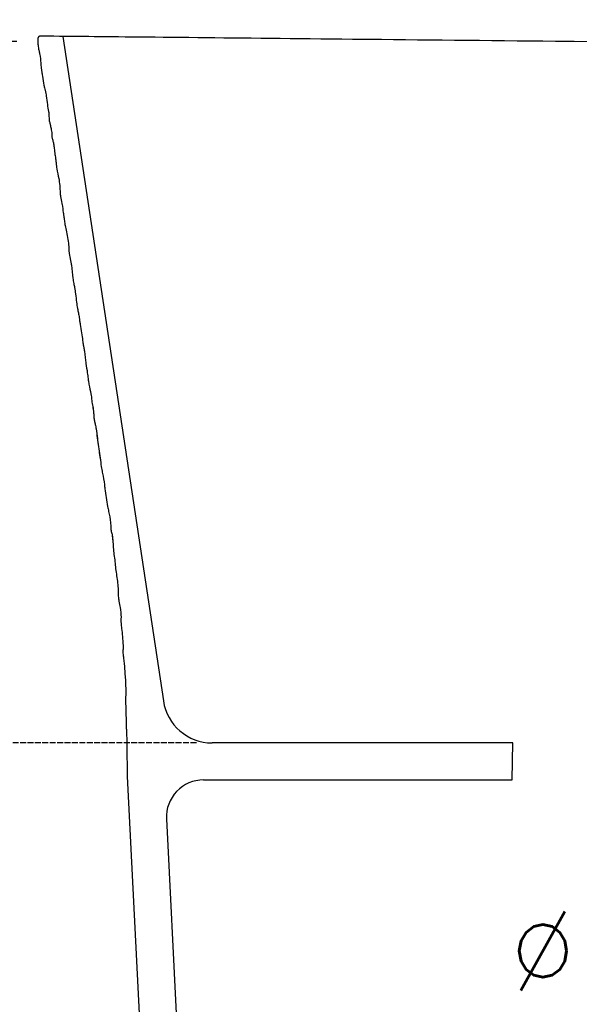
# Model space of a CAD drawing. Extents: x -11826 to -1759, y -5566 to -2206.
# Tile 12 of 13: x -4518 to -4291, y -3626 to -3227. Entities that reach past the tile are written whole.
import ezdxf

# ---------------------------------------------------------------- set-up
doc = ezdxf.new("R2010")
doc.units = 0
doc.header["$LTSCALE"] = 0.2
doc.linetypes.add('ACAD_ISO02W100', pattern=[15, 12, -3])
doc.layers.get('0').update_dxf_attribs({"linetype": 'CONTINUOUS'})
doc.layers.get('Defpoints').update_dxf_attribs({"linetype": 'CONTINUOUS'})
doc.layers.add('1', color=7, linetype='CONTINUOUS', true_color=0xffffff)
doc.styles.get("Standard").update_dxf_attribs({"font": 'simplex.shx'})
doc.dimstyles.new('Q_Dettagli', dxfattribs={"dimscale": 32, "dimtxt": 1, "dimasz": 0.5, "dimexe": 0.2, "dimexo": 0.2, "dimgap": 0.2, "dimtad": 0, "dimtih": 1, "dimtoh": 1, "dimzin": 9, "dimdsep": 46, "dimtxsty": 'Standard', "dimblk": 'ARCHTICK', "dimcen": 0.2, "dimdle": 0.2, "dimclrd": 42, "dimclre": 42, "dimclrt": 142, "dimadec": 0, "dimazin": 0, "dimtfac": 1, "dimtofl": 0, "dimtmove": 2, "dimatfit": 0, "dimfxl": 1, "dimtolj": 1, "dimtzin": 0, "dimarcsym": 0})

# ---------------------------------------------------------------- blocks, each defined once
blk = doc.blocks.new('_ArchTick')
at = {"color": 0, "linetype": 'ByBlock', "const_width": 0.15}
blk.add_lwpolyline([(-0.5, -0.5), (0.5, 0.5)], dxfattribs=at)
blk = doc.blocks.new('*D36')
at = {"color": 42, "linetype": 'ACAD_ISO02W100', "lineweight": -2, "transparency": 16777216}
for p, q in [((-4770.34, -3229.33), (-4770.34, -3651.33)), ((-4519.32, -3235.73), (-4776.74, -3235.73)), ((-4770.34, -4118.14), (-4770.34, -3696.13)), ((-4452.31, -4111.74), (-4776.74, -4111.74))]:
    blk.add_line(p, q, dxfattribs=at)
at = {"layer": 'Defpoints', "color": 0, "linetype": 'ACAD_ISO02W100', "transparency": 16777216}
for p in [(-4512.92, -3235.73), (-4770.34, -4111.74), (-4445.91, -4111.74)]:
    blk.add_point(p, dxfattribs=at)
at = {"color": 42, "linetype": 'ACAD_ISO02W100', "lineweight": -2, "transparency": 16777216, "xscale": 16, "yscale": 16, "zscale": 16}
for p, rotation in [((-4770.34, -3235.73), 90), ((-4770.34, -4111.74), 270)]:
    blk.add_blockref('_ArchTick', p, dxfattribs=dict(at, rotation=rotation))
at = {"color": 142, "linetype": 'ACAD_ISO02W100', "transparency": 16777216, "insert": (-4770.34, -3673.73), "char_height": 32, "attachment_point": 5}
blk.add_mtext('\\A1;876', dxfattribs=at)
blk = doc.blocks.new('*D44')
at = {"color": 42, "linetype": 'ACAD_ISO02W100', "lineweight": -2, "transparency": 16777216}
blk.add_line((-4316.29, -3749.65), (-4275.54, -3633.82), dxfattribs=at)
at = {"layer": 'Defpoints', "color": 0, "linetype": 'ACAD_ISO02W100', "transparency": 16777216}
for p in [(-4277.66, -3639.85), (-4314.17, -3743.62)]:
    blk.add_point(p, dxfattribs=at)
at = {"color": 42, "linetype": 'ACAD_ISO02W100', "lineweight": -2, "transparency": 16777216, "xscale": 16, "yscale": 16, "zscale": 16}
for p, rotation in [((-4277.66, -3639.85), 70.61542687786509), ((-4314.17, -3743.62), 250.6154268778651)]:
    blk.add_blockref('_ArchTick', p, dxfattribs=dict(at, rotation=rotation))
at = {"color": 142, "linetype": 'ACAD_ISO02W100', "transparency": 16777216, "insert": (-4265.04, -3603.99), "char_height": 32, "attachment_point": 5}
blk.add_mtext('\\A1;∅110', dxfattribs=at)
blk = doc.blocks.new('*D45')
at = {"color": 42, "linetype": 'ACAD_ISO02W100', "lineweight": -2, "transparency": 16777216}
for p, q in [((-4600.18, -3229.33), (-4600.18, -3355.33)), ((-4600.18, -3526.14), (-4600.18, -3400.13)), ((-4446.54, -3519.74), (-4606.58, -3519.74))]:
    blk.add_line(p, q, dxfattribs=at)
at = {"layer": 'Defpoints', "color": 0, "linetype": 'ACAD_ISO02W100', "transparency": 16777216}
for p in [(-4600.18, -3235.73), (-4600.18, -3519.74), (-4440.14, -3519.74)]:
    blk.add_point(p, dxfattribs=at)
at = {"color": 42, "linetype": 'ACAD_ISO02W100', "lineweight": -2, "transparency": 16777216, "xscale": 16, "yscale": 16, "zscale": 16}
for p, rotation in [((-4600.18, -3235.73), 90), ((-4600.18, -3519.74), 270)]:
    blk.add_blockref('_ArchTick', p, dxfattribs=dict(at, rotation=rotation))
at = {"color": 142, "linetype": 'ACAD_ISO02W100', "transparency": 16777216, "insert": (-4600.18, -3377.73), "char_height": 32, "attachment_point": 5}
blk.add_mtext('\\A1;284', dxfattribs=at)

msp = doc.modelspace()

# ---------------------------------------------------------------- linework, layer by layer
at = {"color": 7}
for p, q in [((-4500.61, -3233.639), (-4459.915, -3502.726)), ((-4318.417, -3519.735), (-4440.14, -3519.735)), ((-4318.612, -3534.735), (-4318.417, -3519.735)), ((-4474.512, -3533.317), (-4445.915, -4111.735)), ((-4443.664, -3534.735), (-4318.612, -3534.735)), ((-4458.645, -3550.476), (-4430.933, -4110.995))]:
    msp.add_line(p, q, dxfattribs=at)
for centre, radius, start, end in [((-4440.14, -3499.735), 20, 188.59985, 270), ((-4443.664, -3549.735), 15, 90, 182.83041)]:
    msp.add_arc(centre, radius, start, end, dxfattribs=at)
at = {"layer": '1', "color": 7, "linetype": 'Continuous'}
for points, degree, knots in [([(-4509.278, -3233.55), (-4509.497, -3233.548), (-4509.607, -3233.551), (-4509.794, -3233.557), (-4509.935, -3233.581), (-4510.116, -3233.611), (-4510.251, -3233.675), (-4510.408, -3233.748), (-4510.614, -3233.989), (-4510.671, -3234.158), (-4510.719, -3234.297), (-4510.738, -3234.479), (-4510.754, -3234.619), (-4510.754, -3234.807), (-4510.755, -3234.899), (-4510.749, -3235.135)], 2, [0, 0, 0, 0.1250131, 0.1250131, 0.2500261, 0.2500261, 0.3750392, 0.3750392, 0.5000522, 0.6250653, 0.6250653, 0.7500783, 0.7500783, 0.8750914, 0.8750914, 1, 1, 1]), ([(-4510.749, -3235.135), (-4510.745, -3235.309), (-4510.742, -3235.483), (-4510.723, -3236.44), (-4510.697, -3237.05), (-4510.566, -3238.05), (-4510.506, -3238.403), (-4510.424, -3238.8)], 3, [0, 0, 0, 0, 0.1279657, 0.1279657, 0.7035472, 0.7035472, 1, 1, 1, 1]), ([(-4510.749, -3235.135), (-4510.745, -3235.309), (-4510.742, -3235.483), (-4510.723, -3236.44), (-4510.697, -3237.05), (-4510.566, -3238.05), (-4510.506, -3238.403), (-4510.424, -3238.8)], 3, [0, 0, 0, 0, 0.1278813, 0.1278813, 0.7035186, 0.7035186, 1, 1, 1, 1]), ([(-4445.946, -3234.199), (-4465.722, -3233.996), (-4497.313, -3233.673), (-4508.378, -3233.559), (-4508.378, -3233.559)], 3, [0, 0, 0, 0, 0.4998608, 1, 1, 1, 1]), ([(-4383.322, -3234.84), (-4406.614, -3234.602), (-4427.925, -3234.383), (-4445.934, -3234.199), (-4445.946, -3234.199)], 3, [0, 0, 0, 0, 0.9993456, 1, 1, 1, 1]), ([(-4295.915, -3235.735), (-4323.546, -3235.452), (-4353.546, -3235.145), (-4381, -3234.864), (-4383.322, -3234.84)], 3, [0, 0, 0, 0, 0.9147075, 1, 1, 1, 1]), ([(-4207.685, -3236.639), (-4208.468, -3236.631), (-4235.682, -3236.352), (-4265.901, -3236.043), (-4295.122, -3235.743), (-4295.915, -3235.735)], 3, [0, 0, 0, 0, 0.0280755, 0.973637, 1, 1, 1, 1]), ([(-4510.424, -3238.8), (-4510.373, -3239.047), (-4510.321, -3239.295), (-4510.167, -3240.039), (-4510.067, -3240.535), (-4509.982, -3241.035)], 3, [0, 0, 0, 0, 0.3330371, 0.3330371, 1, 1, 1, 1]), ([(-4510.424, -3238.8), (-4510.373, -3239.047), (-4510.321, -3239.295), (-4510.167, -3240.039), (-4510.067, -3240.535), (-4509.982, -3241.035), (-4509.982, -3241.035), (-4509.982, -3241.035)], 3, [0, 0, 0, 0, 0.3329951, 0.3329951, 0.9998737, 0.9998737, 1, 1, 1, 1]), ([(-4509.982, -3241.035), (-4509.799, -3242.121), (-4509.639, -3243.206), (-4509.495, -3245.073), (-4509.477, -3245.842), (-4509.364, -3246.607)], 3, [0, 0, 0, 0, 0.5888879, 0.5888879, 1, 1, 1, 1]), ([(-4509.982, -3241.035), (-4509.799, -3242.121), (-4509.639, -3243.206), (-4509.495, -3245.073), (-4509.477, -3245.842), (-4509.364, -3246.607)], 3, [0, 0, 0, 0, 0.5888668, 0.5888668, 1, 1, 1, 1]), ([(-4509.364, -3246.607), (-4509.3, -3247.044), (-4509.221, -3247.479), (-4509.048, -3248.511), (-4508.959, -3249.107), (-4508.702, -3250.958), (-4508.561, -3252.215), (-4508.303, -3253.457)], 3, [0, 0, 0, 0, 0.1913365, 0.1913365, 0.4524848, 0.4524848, 1, 1, 1, 1]), ([(-4509.364, -3246.607), (-4509.3, -3247.044), (-4509.221, -3247.479), (-4509.048, -3248.511), (-4508.959, -3249.107), (-4508.702, -3250.958), (-4508.561, -3252.215), (-4508.303, -3253.457)], 3, [0, 0, 0, 0, 0.1913365, 0.1913365, 0.4524848, 0.4524848, 1, 1, 1, 1]), ([(-4508.303, -3253.457), (-4508.26, -3253.66), (-4508.213, -3253.861), (-4508.081, -3254.377), (-4507.993, -3254.69), (-4507.864, -3255.148), (-4507.824, -3255.293), (-4507.755, -3255.545), (-4507.727, -3255.653), (-4507.663, -3255.914), (-4507.627, -3256.067), (-4507.55, -3256.426), (-4507.509, -3256.631), (-4507.417, -3257.132), (-4507.369, -3257.428), (-4507.325, -3257.725)], 3, [0, 0, 0, 0, 0.1414876, 0.1414876, 0.3642914, 0.3642914, 0.4669799, 0.4669799, 0.5431066, 0.5431066, 0.6508863, 0.6508863, 0.7946661, 0.7946661, 1, 1, 1, 1]), ([(-4508.303, -3253.457), (-4508.26, -3253.66), (-4508.213, -3253.861), (-4508.081, -3254.377), (-4507.993, -3254.69), (-4507.864, -3255.148), (-4507.824, -3255.293), (-4507.755, -3255.545), (-4507.727, -3255.653), (-4507.663, -3255.914), (-4507.627, -3256.067), (-4507.55, -3256.426), (-4507.509, -3256.631), (-4507.417, -3257.132), (-4507.369, -3257.428), (-4507.325, -3257.725), (-4507.325, -3257.725), (-4507.325, -3257.725)], 3, [0, 0, 0, 0, 0.1415613, 0.1415613, 0.3644809, 0.3644809, 0.4672229, 0.4672229, 0.5433028, 0.5433028, 0.6510163, 0.6510163, 0.7947078, 0.7947078, 0.9999156, 0.9999156, 1, 1, 1, 1]), ([(-4507.325, -3257.725), (-4507.15, -3258.901), (-4507.013, -3260.082), (-4506.744, -3262.202), (-4506.623, -3263.141), (-4506.441, -3264.074)], 3, [0, 0, 0, 0, 0.5560997, 0.5560997, 1, 1, 1, 1]), ([(-4507.325, -3257.725), (-4507.15, -3258.901), (-4507.013, -3260.082), (-4506.744, -3262.202), (-4506.623, -3263.141), (-4506.441, -3264.074), (-4506.441, -3264.074), (-4506.441, -3264.074)], 3, [0, 0, 0, 0, 0.5560588, 0.5560588, 0.9999725, 0.9999725, 1, 1, 1, 1]), ([(-4506.441, -3264.074), (-4506.388, -3264.349), (-4506.337, -3264.623), (-4506.307, -3264.902), (-4506.307, -3264.902), (-4506.307, -3264.902)], 3, [0, 0, 0, 0, 0.9999161, 0.9999161, 1, 1, 1, 1]), ([(-4506.307, -3264.902), (-4506.268, -3265.275), (-4506.258, -3265.649), (-4506.244, -3266.023), (-4506.244, -3266.023), (-4506.244, -3266.023)], 3, [0, 0, 0, 0, 0.9999948, 0.9999948, 1, 1, 1, 1]), ([(-4506.009, -3268.271), (-4505.959, -3268.476), (-4505.904, -3268.68), (-4505.811, -3269.032), (-4505.772, -3269.181), (-4505.736, -3269.329)], 3, [0, 0, 0, 0, 0.579665, 0.579665, 1, 1, 1, 1]), ([(-4506.009, -3268.271), (-4505.959, -3268.476), (-4505.904, -3268.68), (-4505.811, -3269.032), (-4505.772, -3269.181), (-4505.736, -3269.329)], 3, [0, 0, 0, 0, 0.579665, 0.579665, 1, 1, 1, 1]), ([(-4505.736, -3269.329), (-4505.61, -3269.845), (-4505.503, -3270.363), (-4505.271, -3271.604), (-4505.151, -3272.322), (-4505.097, -3273.054)], 3, [0, 0, 0, 0, 0.4200953, 0.4200953, 1, 1, 1, 1]), ([(-4505.736, -3269.329), (-4505.61, -3269.845), (-4505.503, -3270.363), (-4505.271, -3271.604), (-4505.151, -3272.322), (-4505.097, -3273.054)], 3, [0, 0, 0, 0, 0.4200953, 0.4200953, 1, 1, 1, 1]), ([(-4505.017, -3274.404), (-4504.997, -3274.585), (-4504.964, -3274.762), (-4504.87, -3275.178), (-4504.803, -3275.415), (-4504.738, -3275.653)], 3, [0, 0, 0, 0, 0.4220978, 0.4220978, 1, 1, 1, 1]), ([(-4505.017, -3274.404), (-4504.997, -3274.585), (-4504.964, -3274.762), (-4504.87, -3275.178), (-4504.803, -3275.415), (-4504.738, -3275.653)], 3, [0, 0, 0, 0, 0.4220978, 0.4220978, 1, 1, 1, 1]), ([(-4504.738, -3275.653), (-4504.607, -3276.128), (-4504.492, -3276.605), (-4504.407, -3277.09), (-4504.407, -3277.09), (-4504.407, -3277.09)], 3, [0, 0, 0, 0, 0.9997084, 0.9997084, 1, 1, 1, 1]), ([(-4504.407, -3277.09), (-4504.294, -3277.732), (-4504.213, -3278.378), (-4504.028, -3279.847), (-4503.93, -3280.671), (-4503.82, -3281.494)], 3, [0, 0, 0, 0, 0.439748, 0.439748, 1, 1, 1, 1]), ([(-4504.407, -3277.09), (-4504.294, -3277.733), (-4504.213, -3278.378), (-4504.028, -3279.847), (-4503.93, -3280.671), (-4503.82, -3281.494)], 3, [0, 0, 0, 0, 0.4396937, 0.4396937, 1, 1, 1, 1]), ([(-4503.82, -3281.494), (-4503.808, -3281.58), (-4503.796, -3281.666), (-4503.771, -3281.845), (-4503.757, -3281.938), (-4503.693, -3282.376), (-4503.638, -3282.72), (-4503.566, -3283.169), (-4503.55, -3283.273), (-4503.533, -3283.377)], 3, [0, 0, 0, 0, 0.1366275, 0.1366275, 0.284841, 0.284841, 0.8340665, 0.8340665, 1, 1, 1, 1]), ([(-4503.82, -3281.494), (-4503.808, -3281.58), (-4503.796, -3281.666), (-4503.771, -3281.845), (-4503.757, -3281.938), (-4503.693, -3282.376), (-4503.638, -3282.72), (-4503.566, -3283.169), (-4503.55, -3283.273), (-4503.533, -3283.377)], 3, [0, 0, 0, 0, 0.1366325, 0.1366325, 0.2848515, 0.2848515, 0.8340971, 0.8340971, 1, 1, 1, 1]), ([(-4503.533, -3283.377), (-4503.519, -3283.468), (-4503.505, -3283.559), (-4503.47, -3283.805), (-4503.45, -3283.959), (-4503.411, -3284.288), (-4503.393, -3284.462), (-4503.367, -3284.737), (-4503.358, -3284.837), (-4503.35, -3284.937)], 3, [0, 0, 0, 0, 0.1760487, 0.1760487, 0.4732904, 0.4732904, 0.8084303, 0.8084303, 1, 1, 1, 1]), ([(-4503.533, -3283.377), (-4503.533, -3283.377), (-4503.533, -3283.377), (-4503.519, -3283.468), (-4503.505, -3283.559), (-4503.47, -3283.805), (-4503.45, -3283.959), (-4503.411, -3284.288), (-4503.393, -3284.462), (-4503.367, -3284.737), (-4503.358, -3284.837), (-4503.35, -3284.937)], 3, [0, 0, 0, 0, 0.0000444, 0.0000444, 0.1760852, 0.1760852, 0.4733138, 0.4733138, 0.8084388, 0.8084388, 1, 1, 1, 1]), ([(-4503.054, -3287.325), (-4502.832, -3288.607), (-4502.548, -3289.876), (-4502.126, -3292.112), (-4501.973, -3293.071), (-4501.864, -3294.222), (-4501.85, -3294.403), (-4501.787, -3295.306), (-4501.782, -3296.029), (-4501.747, -3296.751)], 3, [0, 0, 0, 0, 0.4089567, 0.4089567, 0.7158153, 0.7158153, 0.7730636, 0.7730636, 1, 1, 1, 1]), ([(-4503.054, -3287.325), (-4502.832, -3288.607), (-4502.548, -3289.876), (-4502.126, -3292.112), (-4501.973, -3293.071), (-4501.864, -3294.222), (-4501.85, -3294.403), (-4501.787, -3295.306), (-4501.782, -3296.029), (-4501.747, -3296.751)], 3, [0, 0, 0, 0, 0.4089769, 0.4089769, 0.7158506, 0.7158506, 0.7731017, 0.7731017, 1, 1, 1, 1]), ([(-4501.747, -3296.751), (-4501.747, -3296.751), (-4501.747, -3296.751), (-4501.718, -3297.326), (-4501.651, -3297.893), (-4501.557, -3298.461)], 3, [0, 0, 0, 0, 0.0002729, 0.0002729, 1, 1, 1, 1]), ([(-4501.557, -3298.461), (-4501.403, -3299.394), (-4501.214, -3300.321), (-4501.016, -3301.402), (-4500.989, -3301.552), (-4500.772, -3302.779), (-4500.602, -3303.858), (-4500.387, -3305.412), (-4500.325, -3305.883), (-4500.182, -3306.991), (-4500.101, -3307.628), (-4499.929, -3308.927), (-4499.831, -3309.587), (-4499.705, -3310.243)], 3, [0, 0, 0, 0, 0.237741, 0.237741, 0.2762578, 0.2762578, 0.5510748, 0.5510748, 0.6706333, 0.6706333, 0.832051, 0.832051, 1, 1, 1, 1]), ([(-4501.557, -3298.461), (-4501.403, -3299.394), (-4501.214, -3300.321), (-4501.016, -3301.402), (-4500.989, -3301.552), (-4500.772, -3302.779), (-4500.602, -3303.858), (-4500.387, -3305.412), (-4500.325, -3305.883), (-4500.182, -3306.991), (-4500.101, -3307.628), (-4499.929, -3308.927), (-4499.831, -3309.587), (-4499.705, -3310.243)], 3, [0, 0, 0, 0, 0.237741, 0.237741, 0.2762578, 0.2762578, 0.5510748, 0.5510748, 0.6706333, 0.6706333, 0.832051, 0.832051, 1, 1, 1, 1]), ([(-4499.705, -3310.243), (-4499.544, -3311.082), (-4499.348, -3311.913), (-4498.929, -3313.804), (-4498.703, -3314.861), (-4498.396, -3316.858), (-4498.312, -3317.787), (-4498.187, -3319.938), (-4498.159, -3321.153), (-4497.948, -3322.362)], 3, [0, 0, 0, 0, 0.2087856, 0.2087856, 0.4733934, 0.4733934, 0.7021486, 0.7021486, 1, 1, 1, 1]), ([(-4499.705, -3310.243), (-4499.544, -3311.082), (-4499.348, -3311.913), (-4498.929, -3313.804), (-4498.703, -3314.861), (-4498.396, -3316.858), (-4498.312, -3317.787), (-4498.187, -3319.938), (-4498.159, -3321.153), (-4497.948, -3322.362)], 3, [0, 0, 0, 0, 0.2087856, 0.2087856, 0.4733934, 0.4733934, 0.7021486, 0.7021486, 1, 1, 1, 1]), ([(-4497.948, -3322.362), (-4497.878, -3322.761), (-4497.794, -3323.157), (-4497.667, -3323.745), (-4497.625, -3323.936), (-4497.486, -3324.589), (-4497.395, -3325.05), (-4497.267, -3325.786), (-4497.222, -3326.06), (-4497.182, -3326.334)], 3, [0, 0, 0, 0, 0.3001877, 0.3001877, 0.4455928, 0.4455928, 0.7942947, 0.7942947, 1, 1, 1, 1]), ([(-4497.948, -3322.362), (-4497.878, -3322.761), (-4497.794, -3323.157), (-4497.667, -3323.745), (-4497.625, -3323.936), (-4497.486, -3324.589), (-4497.395, -3325.05), (-4497.267, -3325.786), (-4497.222, -3326.06), (-4497.182, -3326.334)], 3, [0, 0, 0, 0, 0.3001877, 0.3001877, 0.4455928, 0.4455928, 0.7942947, 0.7942947, 1, 1, 1, 1]), ([(-4497.182, -3326.334), (-4496.926, -3328.079), (-4496.766, -3329.835), (-4496.45, -3332.299), (-4496.354, -3333.015), (-4496.11, -3334.252), (-4495.977, -3334.774), (-4495.874, -3335.302)], 3, [0, 0, 0, 0, 0.5831319, 0.5831319, 0.8222396, 0.8222396, 1, 1, 1, 1]), ([(-4497.182, -3326.334), (-4496.926, -3328.079), (-4496.766, -3329.835), (-4496.45, -3332.299), (-4496.354, -3333.015), (-4496.11, -3334.252), (-4495.977, -3334.773), (-4495.874, -3335.302)], 3, [0, 0, 0, 0, 0.5831444, 0.5831444, 0.8222572, 0.8222572, 1, 1, 1, 1]), ([(-4495.874, -3335.302), (-4495.703, -3336.174), (-4495.596, -3337.053), (-4495.35, -3339.066), (-4495.226, -3340.199), (-4494.972, -3342.159), (-4494.85, -3342.985), (-4494.593, -3344.413), (-4494.468, -3345.014), (-4494.34, -3345.614)], 3, [0, 0, 0, 0, 0.255183, 0.255183, 0.5829745, 0.5829745, 0.8234729, 0.8234729, 1, 1, 1, 1]), ([(-4495.874, -3335.302), (-4495.874, -3335.302), (-4495.874, -3335.302), (-4495.703, -3336.174), (-4495.596, -3337.053), (-4495.35, -3339.066), (-4495.226, -3340.199), (-4494.972, -3342.159), (-4494.85, -3342.985), (-4494.593, -3344.413), (-4494.468, -3345.014), (-4494.34, -3345.614), (-4494.34, -3345.614), (-4494.34, -3345.614)], 3, [0, 0, 0, 0, 0.0000187, 0.0000187, 0.2551963, 0.2551963, 0.5829808, 0.5829808, 0.8234741, 0.8234741, 0.9999974, 0.9999974, 1, 1, 1, 1]), ([(-4493.574, -3350.325), (-4493.365, -3351.427), (-4493.199, -3352.535), (-4492.884, -3354.704), (-4492.745, -3355.765), (-4492.555, -3357.411), (-4492.492, -3357.992), (-4492.371, -3358.567)], 3, [0, 0, 0, 0, 0.4035942, 0.4035942, 0.789063, 0.789063, 1, 1, 1, 1]), ([(-4493.574, -3350.325), (-4493.574, -3350.325), (-4493.574, -3350.326), (-4493.365, -3351.427), (-4493.199, -3352.535), (-4492.884, -3354.704), (-4492.745, -3355.765), (-4492.555, -3357.411), (-4492.492, -3357.992), (-4492.371, -3358.567)], 3, [0, 0, 0, 0, 0.0000397, 0.0000397, 0.4036179, 0.4036179, 0.7890714, 0.7890714, 1, 1, 1, 1]), ([(-4492.073, -3359.872), (-4491.966, -3360.403), (-4491.895, -3360.938), (-4491.74, -3362.283), (-4491.666, -3363.092), (-4491.575, -3363.899)], 3, [0, 0, 0, 0, 0.3997734, 0.3997734, 1, 1, 1, 1]), ([(-4492.073, -3359.872), (-4492.073, -3359.872), (-4492.073, -3359.872), (-4491.966, -3360.403), (-4491.895, -3360.938), (-4491.74, -3362.283), (-4491.666, -3363.092), (-4491.575, -3363.899)], 3, [0, 0, 0, 0, 0.0000781, 0.0000781, 0.3998317, 0.3998317, 1, 1, 1, 1]), ([(-4491.575, -3363.899), (-4491.575, -3363.899), (-4491.575, -3363.899), (-4491.492, -3364.64), (-4491.385, -3365.377), (-4491.267, -3366.113)], 3, [0, 0, 0, 0, 0.0000518, 0.0000518, 1, 1, 1, 1]), ([(-4491.267, -3366.113), (-4491.065, -3367.372), (-4490.88, -3368.632), (-4490.606, -3370.669), (-4490.508, -3371.445), (-4490.415, -3372.221)], 3, [0, 0, 0, 0, 0.6196965, 0.6196965, 1, 1, 1, 1]), ([(-4491.267, -3366.113), (-4491.267, -3366.113), (-4491.267, -3366.113), (-4491.065, -3367.372), (-4490.88, -3368.632), (-4490.606, -3370.669), (-4490.508, -3371.445), (-4490.415, -3372.221)], 3, [0, 0, 0, 0, 0.000001, 0.000001, 0.6197339, 0.6197339, 1, 1, 1, 1]), ([(-4490.415, -3372.221), (-4490.362, -3372.661), (-4490.297, -3373.097), (-4490.166, -3373.862), (-4490.104, -3374.191), (-4490.038, -3374.519)], 3, [0, 0, 0, 0, 0.5690053, 0.5690053, 1, 1, 1, 1]), ([(-4490.415, -3372.221), (-4490.415, -3372.221), (-4490.415, -3372.222), (-4490.362, -3372.661), (-4490.297, -3373.097), (-4490.166, -3373.862), (-4490.104, -3374.191), (-4490.038, -3374.519)], 3, [0, 0, 0, 0, 0.0001583, 0.0001583, 0.5690736, 0.5690736, 1, 1, 1, 1]), ([(-4489.086, -3379.649), (-4489.07, -3379.808), (-4489.059, -3379.968), (-4489.038, -3380.257), (-4489.028, -3380.386), (-4489.017, -3380.514)], 3, [0, 0, 0, 0, 0.5539432, 0.5539432, 1, 1, 1, 1]), ([(-4489.086, -3379.649), (-4489.07, -3379.808), (-4489.059, -3379.968), (-4489.038, -3380.257), (-4489.028, -3380.386), (-4489.017, -3380.514)], 3, [0, 0, 0, 0, 0.5539432, 0.5539432, 1, 1, 1, 1]), ([(-4488.616, -3382.974), (-4488.472, -3383.746), (-4488.335, -3384.519), (-4488.184, -3385.898), (-4488.147, -3386.496), (-4488.108, -3387.094)], 3, [0, 0, 0, 0, 0.5675204, 0.5675204, 1, 1, 1, 1]), ([(-4488.616, -3382.974), (-4488.616, -3382.974), (-4488.616, -3382.974), (-4488.489, -3383.654), (-4488.368, -3384.334), (-4488.282, -3385.021)], 3, [0, 0, 0, 0, 0.0000041, 0.0000041, 1, 1, 1, 1]), ([(-4488.108, -3387.094), (-4488.09, -3387.364), (-4488.072, -3387.603), (-4488.031, -3388.052), (-4488.008, -3388.261), (-4487.962, -3388.602), (-4487.941, -3388.737), (-4487.874, -3389.137), (-4487.82, -3389.409), (-4487.725, -3389.844), (-4487.695, -3389.973), (-4487.664, -3390.111)], 3, [0, 0, 0, 0, 0.2189113, 0.2189113, 0.4454292, 0.4454292, 0.5964547, 0.5964547, 0.8859515, 0.8859515, 1, 1, 1, 1]), ([(-4488.108, -3387.094), (-4488.09, -3387.364), (-4488.072, -3387.603), (-4488.031, -3388.052), (-4488.008, -3388.261), (-4487.974, -3388.515), (-4487.967, -3388.564), (-4487.959, -3388.613)], 3, [0, 0, 0, 0, 0.4378223, 0.4378223, 0.8908579, 0.8908579, 1, 1, 1, 1]), ([(-4487.664, -3390.111), (-4487.608, -3390.351), (-4487.555, -3390.591), (-4487.382, -3391.402), (-4487.273, -3391.974), (-4487.18, -3392.55)], 3, [0, 0, 0, 0, 0.2967853, 0.2967853, 1, 1, 1, 1]), ([(-4487.18, -3392.55), (-4486.985, -3393.755), (-4486.833, -3394.966), (-4486.53, -3397.387), (-4486.383, -3398.599), (-4485.886, -3402.221), (-4485.496, -3404.628), (-4485.179, -3407.044)], 3, [0, 0, 0, 0, 0.2502196, 0.2502196, 0.5003537, 0.5003537, 1, 1, 1, 1]), ([(-4487.18, -3392.55), (-4486.968, -3393.864), (-4486.806, -3395.185), (-4486.503, -3397.604), (-4486.369, -3398.704), (-4486.218, -3399.802)], 3, [0, 0, 0, 0, 0.5455994, 0.5455994, 1, 1, 1, 1]), ([(-4485.957, -3401.612), (-4485.922, -3401.842), (-4485.888, -3402.071), (-4485.699, -3403.325), (-4485.548, -3404.349), (-4485.405, -3405.375)], 3, [0, 0, 0, 0, 0.1831064, 0.1831064, 1, 1, 1, 1]), ([(-4485.179, -3407.044), (-4485.017, -3408.286), (-4484.933, -3408.775), (-4484.697, -3409.922), (-4484.633, -3410.229), (-4484.28, -3411.911), (-4483.923, -3413.756), (-4483.709, -3415.651), (-4483.67, -3416.219), (-4483.605, -3416.785)], 3, [0, 0, 0, 0, 0.3537583, 0.3537583, 0.4624196, 0.4624196, 0.8394931, 0.8394931, 1, 1, 1, 1]), ([(-4483.605, -3416.785), (-4483.465, -3417.995), (-4483.277, -3419.197), (-4482.901, -3421.598), (-4482.708, -3422.794), (-4482.488, -3423.986)], 3, [0, 0, 0, 0, 0.5011496, 0.5011496, 1, 1, 1, 1]), ([(-4481.052, -3434.019), (-4481.042, -3434.074), (-4481.03, -3434.128), (-4480.999, -3434.266), (-4480.977, -3434.35), (-4480.932, -3434.511), (-4480.91, -3434.589), (-4480.873, -3434.72), (-4480.858, -3434.774), (-4480.843, -3434.827)], 3, [0, 0, 0, 0, 0.1977734, 0.1977734, 0.5094542, 0.5094542, 0.7995425, 0.7995425, 1, 1, 1, 1]), ([(-4480.843, -3434.827), (-4480.586, -3435.77), (-4480.516, -3436.733), (-4480.345, -3438.657), (-4480.273, -3439.62), (-4480.115, -3441.545), (-4480.028, -3442.507), (-4479.794, -3444.423), (-4479.646, -3445.378), (-4479.452, -3447.299), (-4479.355, -3448.26), (-4479.113, -3450.176), (-4478.98, -3451.132), (-4478.715, -3453.045), (-4478.583, -3454.001), (-4478.343, -3455.917), (-4478.23, -3456.876), (-4478.193, -3457.844)], 3, [0, 0, 0, 0, 0.125, 0.125, 0.25, 0.25, 0.375, 0.375, 0.5, 0.5, 0.625, 0.625, 0.75, 0.75, 0.875, 0.875, 1, 1, 1, 1]), ([(-4480.843, -3434.827), (-4480.742, -3435.199), (-4480.677, -3435.574), (-4480.541, -3436.53), (-4480.483, -3437.108), (-4480.431, -3437.687)], 3, [0, 0, 0, 0, 0.397244, 0.397244, 1, 1, 1, 1]), ([(-4478.159, -3460.368), (-4478.103, -3461.031), (-4477.996, -3461.685), (-4477.74, -3463.214), (-4477.583, -3464.086), (-4477.236, -3466.228), (-4477.067, -3467.489), (-4477.065, -3468.78)], 3, [0, 0, 0, 0, 0.2343329, 0.2343329, 0.54693, 0.54693, 1, 1, 1, 1]), ([(-4477.065, -3468.78), (-4477.064, -3469.01), (-4477.068, -3469.21), (-4477.079, -3469.662), (-4477.089, -3469.894), (-4477.101, -3470.493), (-4477.097, -3470.863), (-4477.053, -3471.387)], 3, [0, 0, 0, 0, 0.2111866, 0.2111866, 0.5204751, 0.5204751, 1, 1, 1, 1]), ([(-4477.053, -3471.387), (-4476.997, -3472.043), (-4476.916, -3472.697), (-4476.719, -3474.467), (-4476.605, -3475.583), (-4476.395, -3477.878), (-4476.292, -3479.053), (-4476.246, -3480.234)], 3, [0, 0, 0, 0, 0.2222684, 0.2222684, 0.6012701, 0.6012701, 1, 1, 1, 1]), ([(-4476.246, -3480.234), (-4476.24, -3480.373), (-4476.236, -3480.512), (-4476.229, -3480.892), (-4476.229, -3481.134), (-4476.239, -3481.65), (-4476.25, -3481.923), (-4476.267, -3482.197)], 3, [0, 0, 0, 0, 0.2118295, 0.2118295, 0.5814135, 0.5814135, 1, 1, 1, 1]), ([(-4476.039, -3485.418), (-4475.869, -3486.9), (-4475.737, -3488.385), (-4475.463, -3491.749), (-4475.329, -3493.627), (-4475.175, -3496.923), (-4475.148, -3498.335), (-4475.182, -3500.666), (-4475.213, -3501.581), (-4475.21, -3504.176), (-4475.132, -3505.852), (-4475.057, -3508.379), (-4475.033, -3509.229), (-4475.007, -3510.709), (-4475.002, -3511.341), (-4474.989, -3511.972)], 3, [0, 0, 0, 0, 0.1682546, 0.1682546, 0.3807227, 0.3807227, 0.5403768, 0.5403768, 0.643578, 0.643578, 0.8329515, 0.8329515, 0.9287764, 0.9287764, 1, 1, 1, 1]), ([(-4474.989, -3511.972), (-4474.984, -3512.202), (-4474.978, -3512.432), (-4474.959, -3512.964), (-4474.946, -3513.266), (-4474.922, -3513.796), (-4474.91, -3514.025), (-4474.892, -3514.4), (-4474.884, -3514.546), (-4474.864, -3514.958), (-4474.85, -3515.223), (-4474.832, -3515.623), (-4474.826, -3515.759), (-4474.816, -3515.995), (-4474.813, -3516.096), (-4474.809, -3516.196)], 3, [0, 0, 0, 0, 0.1632055, 0.1632055, 0.3775201, 0.3775201, 0.5399131, 0.5399131, 0.6439961, 0.6439961, 0.8323664, 0.8323664, 0.9284906, 0.9284906, 1, 1, 1, 1]), ([(-4474.809, -3516.196), (-4474.774, -3517.144), (-4474.747, -3518.093), (-4474.717, -3519.369), (-4474.709, -3519.697), (-4474.691, -3520.559), (-4474.681, -3521.094), (-4474.664, -3522.198), (-4474.658, -3522.767), (-4474.656, -3523.522), (-4474.657, -3523.708), (-4474.659, -3524.296), (-4474.663, -3524.699), (-4474.664, -3525.102)], 3, [0, 0, 0, 0, 0.3195292, 0.3195292, 0.4299856, 0.4299856, 0.6101141, 0.6101141, 0.8018726, 0.8018726, 0.8643854, 0.8643854, 1, 1, 1, 1]), ([(-4474.664, -3525.102), (-4474.664, -3525.527), (-4474.653, -3525.952), (-4474.605, -3527.807), (-4474.62, -3529.237), (-4474.614, -3530.669), (-4474.614, -3530.671), (-4474.611, -3531.556), (-4474.609, -3532.436), (-4474.512, -3533.317)], 3, [0, 0, 0, 0, 0.1552581, 0.1552581, 0.6768975, 0.6768975, 0.6777513, 0.6777513, 1, 1, 1, 1])]:
    msp.add_open_spline(points, degree=degree, knots=knots, dxfattribs=at)
for points, degree in [([(-4508.378, -3233.559), (-4509.278, -3233.55)], 1), ([(-4506.441, -3264.074), (-4506.388, -3264.348), (-4506.337, -3264.623), (-4506.307, -3264.902)], 3), ([(-4506.307, -3264.902), (-4506.268, -3265.275), (-4506.258, -3265.649), (-4506.244, -3266.023)], 3), ([(-4506.244, -3266.023), (-4506.229, -3266.441), (-4506.216, -3266.859), (-4506.178, -3267.276)], 3), ([(-4506.244, -3266.023), (-4506.229, -3266.441), (-4506.216, -3266.859), (-4506.178, -3267.276)], 3), ([(-4506.178, -3267.276), (-4506.147, -3267.613), (-4506.09, -3267.943), (-4506.009, -3268.271)], 3), ([(-4506.178, -3267.276), (-4506.147, -3267.613), (-4506.09, -3267.943), (-4506.009, -3268.271)], 3), ([(-4505.097, -3273.054), (-4505.063, -3273.504), (-4505.069, -3273.955), (-4505.017, -3274.404)], 3), ([(-4505.097, -3273.054), (-4505.063, -3273.504), (-4505.069, -3273.955), (-4505.017, -3274.404)], 3), ([(-4504.738, -3275.653), (-4504.607, -3276.128), (-4504.492, -3276.605), (-4504.407, -3277.09)], 3), ([(-4503.35, -3284.937), (-4503.284, -3285.738), (-4503.191, -3286.533), (-4503.054, -3287.325)], 3), ([(-4503.35, -3284.937), (-4503.284, -3285.738), (-4503.191, -3286.533), (-4503.054, -3287.325)], 3), ([(-4501.747, -3296.751), (-4501.718, -3297.326), (-4501.651, -3297.893), (-4501.557, -3298.461)], 3), ([(-4494.34, -3345.614), (-4494.208, -3346.234), (-4494.068, -3346.851), (-4493.986, -3347.481)], 3), ([(-4494.34, -3345.614), (-4494.208, -3346.234), (-4494.068, -3346.851), (-4493.986, -3347.481)], 3), ([(-4493.986, -3347.481), (-4493.93, -3347.914), (-4493.912, -3348.349), (-4493.859, -3348.782)], 3), ([(-4493.986, -3347.481), (-4493.93, -3347.914), (-4493.912, -3348.349), (-4493.859, -3348.782)], 3), ([(-4493.859, -3348.782), (-4493.794, -3349.303), (-4493.671, -3349.811), (-4493.574, -3350.325)], 3), ([(-4493.859, -3348.782), (-4493.794, -3349.303), (-4493.671, -3349.811), (-4493.574, -3350.325)], 3), ([(-4492.371, -3358.567), (-4492.279, -3359.004), (-4492.161, -3359.435), (-4492.073, -3359.872)], 3), ([(-4492.371, -3358.567), (-4492.279, -3359.004), (-4492.161, -3359.434), (-4492.073, -3359.872)], 3), ([(-4491.575, -3363.899), (-4491.492, -3364.64), (-4491.385, -3365.377), (-4491.267, -3366.113)], 3), ([(-4490.038, -3374.519), (-4489.779, -3375.804), (-4489.495, -3377.084), (-4489.266, -3378.375)], 3), ([(-4490.038, -3374.519), (-4489.779, -3375.804), (-4489.495, -3377.084), (-4489.266, -3378.375)], 3), ([(-4489.266, -3378.375), (-4489.192, -3378.798), (-4489.127, -3379.221), (-4489.086, -3379.649)], 3), ([(-4489.266, -3378.375), (-4489.192, -3378.798), (-4489.127, -3379.221), (-4489.086, -3379.649)], 3), ([(-4489.017, -3380.514), (-4488.944, -3381.346), (-4488.768, -3382.157), (-4488.616, -3382.974)], 3), ([(-4489.017, -3380.514), (-4488.981, -3380.93), (-4488.918, -3381.341), (-4488.846, -3381.75)], 3), ([(-4482.488, -3423.986), (-4482.363, -3424.663), (-4482.223, -3425.336), (-4482.081, -3426.01)], 3), ([(-4482.081, -3426.01), (-4481.768, -3427.498), (-4481.507, -3428.988), (-4481.347, -3430.502)], 3), ([(-4481.347, -3430.502), (-4481.272, -3431.214), (-4481.229, -3431.928), (-4481.186, -3432.642)], 3), ([(-4481.186, -3432.642), (-4481.158, -3433.103), (-4481.138, -3433.562), (-4481.052, -3434.019)], 3), ([(-4478.193, -3457.844), (-4478.161, -3458.685), (-4478.231, -3459.525), (-4478.159, -3460.368)], 3), ([(-4476.267, -3482.197), (-4476.291, -3482.597), (-4476.311, -3482.995), (-4476.277, -3483.396)], 3), ([(-4476.277, -3483.396), (-4476.218, -3484.073), (-4476.116, -3484.744), (-4476.039, -3485.418)], 3)]:
    msp.add_open_spline(points, degree=degree, dxfattribs=at)

# ---------------------------------------------------------------- dimensions: what is measured, and where the dimension line sits
at = {"color": 1, "linetype": 'ACAD_ISO02W100'}
for base, p1, p2, picture, middle in [((-4770.338, -4111.735), (-4512.925, -3235.733), (-4445.915, -4111.735), '*D36', (-4770.338, -3673.734)), ((-4600.178, -3519.735), (-4600.178, -3235.733), (-4440.14, -3519.735), '*D45', (-4600.178, -3377.734))]:
    dim = msp.add_linear_dim(base=base, p1=p1, p2=p2, angle=90, dimstyle='Q_Dettagli', override={"dimdec": 0}, dxfattribs=at)
    dim.commit()
    dim.dimension.update_dxf_attribs({"geometry": picture, "text_midpoint": middle})
dim = msp.add_diameter_dim_2p(p1=(-4314.17, -3743.618), p2=(-4277.66, -3639.853), dimstyle='Q_Dettagli', override={"dimdec": 0}, dxfattribs=at)
dim.commit()
dim.dimension.update_dxf_attribs({"geometry": '*D44', "text_midpoint": (-4265.04, -3603.987), "dimtype": 163})

doc.saveas('drawing.dxf')
